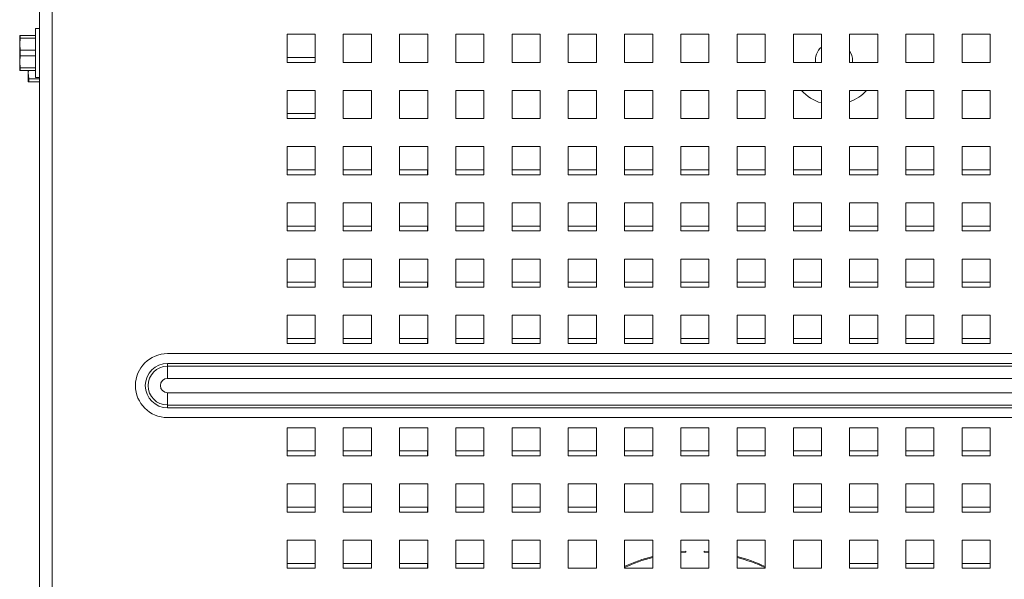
# Model space of a CAD drawing. Header units: inches. Extents: x 1 to 109, y 1 to 85.
# Tile 56 of 68: x 44.52 to 50.36, y 70.64 to 73.95. Entities that reach past the tile are written whole.
import ezdxf

# ---------------------------------------------------------------- set-up
doc = ezdxf.new("R2010")
doc.units = ezdxf.units.IN
doc.header["$MEASUREMENT"] = 0

msp = doc.modelspace()

# ---------------------------------------------------------------- linework, layer by layer
at = {"color": 7, "linetype": 'Continuous', "lineweight": 15, "ltscale": 5}
for p, q in [((44.6389, 67.4921), (44.6389, 80.6973)), ((44.7129, 80.6973), (44.7129, 67.4921)), ((44.5218, 73.8606), (44.5214, 73.8598)), ((44.525, 73.8606), (44.525, 73.8441)), ((44.525, 73.8606), (44.6154, 73.8606)), ((44.6389, 73.9014), (44.6154, 73.9014)), ((44.6154, 73.9014), (44.6154, 73.6114)), ((46.2722, 73.8681), (46.1056, 73.8681)), ((46.1056, 73.8681), (46.1056, 73.7014)), ((46.2722, 73.7014), (46.2722, 73.8681)), ((46.6056, 73.8681), (46.4389, 73.8681)), ((46.4389, 73.8681), (46.4389, 73.7014)), ((46.6056, 73.7014), (46.6056, 73.8681)), ((46.9389, 73.8681), (46.7722, 73.8681)), ((46.7722, 73.8681), (46.7722, 73.7014)), ((46.9389, 73.7014), (46.9389, 73.8681)), ((47.2722, 73.8681), (47.1056, 73.8681)), ((47.1056, 73.8681), (47.1056, 73.7014)), ((47.2722, 73.7014), (47.2722, 73.8681)), ((47.6056, 73.8681), (47.4389, 73.8681)), ((47.4389, 73.8681), (47.4389, 73.7014)), ((47.6056, 73.7014), (47.6056, 73.8681)), ((47.9389, 73.8681), (47.7722, 73.8681)), ((47.7722, 73.8681), (47.7722, 73.7014)), ((47.9389, 73.7014), (47.9389, 73.8681)), ((48.2722, 73.8681), (48.1056, 73.8681)), ((48.1056, 73.8681), (48.1056, 73.7014)), ((48.2722, 73.7014), (48.2722, 73.8681)), ((48.6056, 73.8681), (48.4389, 73.8681)), ((48.4389, 73.8681), (48.4389, 73.7014)), ((48.6056, 73.7014), (48.6056, 73.8681)), ((48.9389, 73.8681), (48.7722, 73.8681)), ((48.7722, 73.8681), (48.7722, 73.7014)), ((48.9389, 73.7014), (48.9389, 73.8681)), ((49.2722, 73.8681), (49.1056, 73.8681)), ((49.1056, 73.8681), (49.1056, 73.7014)), ((49.2722, 73.7014), (49.2722, 73.8681)), ((49.6056, 73.8681), (49.4389, 73.8681)), ((49.4389, 73.8681), (49.4389, 73.7014)), ((49.6056, 73.7014), (49.6056, 73.8681)), ((49.9389, 73.8681), (49.7722, 73.8681)), ((49.7722, 73.8681), (49.7722, 73.7014)), ((49.9389, 73.7014), (49.9389, 73.8681)), ((50.2722, 73.8681), (50.1056, 73.8681)), ((50.1056, 73.8681), (50.1056, 73.7014)), ((50.2722, 73.7014), (50.2722, 73.8681)), ((44.5214, 73.8598), (44.5214, 73.8085)), ((44.525, 73.8441), (44.5214, 73.8085)), ((44.5214, 73.7043), (44.5214, 73.8085)), ((44.5214, 73.8085), (44.525, 73.7729)), ((44.6154, 73.8441), (44.525, 73.8441)), ((44.525, 73.7729), (44.525, 73.74)), ((44.525, 73.7729), (44.6154, 73.7729)), ((44.525, 73.74), (44.5214, 73.7043)), ((44.5214, 73.7043), (44.525, 73.6687)), ((44.5214, 73.6531), (44.5214, 73.7043)), ((44.6154, 73.74), (44.525, 73.74)), ((46.1056, 73.7306), (46.2721, 73.7306)), ((46.1056, 73.7014), (46.2722, 73.7014)), ((46.2721, 73.7306), (46.2721, 73.7014)), ((46.4389, 73.7014), (46.6056, 73.7014)), ((46.7722, 73.7014), (46.9389, 73.7014)), ((47.1056, 73.7014), (47.2722, 73.7014)), ((47.4389, 73.7014), (47.6056, 73.7014)), ((47.7722, 73.7014), (47.9389, 73.7014)), ((48.1056, 73.7014), (48.2722, 73.7014)), ((48.4389, 73.7014), (48.6056, 73.7014)), ((48.7722, 73.7014), (48.9389, 73.7014)), ((49.1056, 73.7014), (49.2722, 73.7014)), ((49.4389, 73.7014), (49.6056, 73.7014)), ((49.4566, 73.7098), (49.4563, 73.7014)), ((49.7722, 73.7014), (49.9389, 73.7014)), ((50.1056, 73.7014), (50.2722, 73.7014)), ((44.5214, 73.6531), (44.5218, 73.6523)), ((44.525, 73.6687), (44.6154, 73.6687)), ((44.525, 73.6687), (44.525, 73.6523)), ((44.6154, 73.6523), (44.525, 73.6523)), ((44.5726, 73.6523), (44.5712, 73.6387)), ((44.5712, 73.6387), (44.5712, 73.6523)), ((44.5712, 73.6387), (44.5749, 73.603)), ((44.5712, 73.5874), (44.5712, 73.6387)), ((44.5712, 73.5874), (44.5716, 73.5866)), ((44.5749, 73.603), (44.6389, 73.603)), ((44.5749, 73.603), (44.5749, 73.5866)), ((44.6389, 73.5866), (44.5749, 73.5866)), ((44.6154, 73.6114), (44.6389, 73.6114)), ((46.2722, 73.5348), (46.1056, 73.5348)), ((46.1056, 73.5348), (46.1056, 73.3681)), ((46.2722, 73.3681), (46.2722, 73.5348)), ((46.6056, 73.5348), (46.4389, 73.5348)), ((46.4389, 73.5348), (46.4389, 73.3681)), ((46.6056, 73.3681), (46.6056, 73.5348)), ((46.9389, 73.5348), (46.7722, 73.5348)), ((46.7722, 73.5348), (46.7722, 73.3681)), ((46.9389, 73.3681), (46.9389, 73.5348)), ((47.2722, 73.5348), (47.1056, 73.5348)), ((47.1056, 73.5348), (47.1056, 73.3681)), ((47.2722, 73.3681), (47.2722, 73.5348)), ((47.6056, 73.5348), (47.4389, 73.5348)), ((47.4389, 73.5348), (47.4389, 73.3681)), ((47.6056, 73.3681), (47.6056, 73.5348)), ((47.9389, 73.5348), (47.7722, 73.5348)), ((47.7722, 73.5348), (47.7722, 73.3681)), ((47.9389, 73.3681), (47.9389, 73.5348)), ((48.2722, 73.5348), (48.1056, 73.5348)), ((48.1056, 73.5348), (48.1056, 73.3681)), ((48.2722, 73.3681), (48.2722, 73.5348)), ((48.6056, 73.5348), (48.4389, 73.5348)), ((48.4389, 73.5348), (48.4389, 73.3681)), ((48.6056, 73.3681), (48.6056, 73.5348)), ((48.9389, 73.5348), (48.7722, 73.5348)), ((48.7722, 73.5348), (48.7722, 73.3681)), ((48.9389, 73.3681), (48.9389, 73.5348)), ((49.2722, 73.5348), (49.1056, 73.5348)), ((49.1056, 73.5348), (49.1056, 73.3681)), ((49.2722, 73.3681), (49.2722, 73.5348)), ((49.6056, 73.5348), (49.4389, 73.5348)), ((49.4389, 73.5348), (49.4389, 73.3681)), ((49.6056, 73.3681), (49.6056, 73.5348)), ((49.9389, 73.5348), (49.7722, 73.5348)), ((49.7722, 73.5348), (49.7722, 73.3681)), ((49.9389, 73.3681), (49.9389, 73.5348)), ((50.2722, 73.5348), (50.1056, 73.5348)), ((50.1056, 73.5348), (50.1056, 73.3681)), ((50.2722, 73.3681), (50.2722, 73.5348)), ((46.1056, 73.3973), (46.2721, 73.3973)), ((46.2721, 73.3973), (46.2721, 73.3681)), ((46.1056, 73.3681), (46.2722, 73.3681)), ((46.4389, 73.3681), (46.6056, 73.3681)), ((46.7722, 73.3681), (46.9389, 73.3681)), ((47.1056, 73.3681), (47.2722, 73.3681)), ((47.4389, 73.3681), (47.6056, 73.3681)), ((47.7722, 73.3681), (47.9389, 73.3681)), ((48.1056, 73.3681), (48.2722, 73.3681)), ((48.4389, 73.3681), (48.6056, 73.3681)), ((48.7722, 73.3681), (48.9389, 73.3681)), ((49.1056, 73.3681), (49.2722, 73.3681)), ((49.4389, 73.3681), (49.6056, 73.3681)), ((49.7722, 73.3681), (49.9389, 73.3681)), ((50.1056, 73.3681), (50.2722, 73.3681)), ((46.2722, 73.2014), (46.1056, 73.2014)), ((46.1056, 73.2014), (46.1056, 73.0348)), ((46.2722, 73.0348), (46.2722, 73.2014)), ((46.6056, 73.2014), (46.4389, 73.2014)), ((46.4389, 73.2014), (46.4389, 73.0348)), ((46.6056, 73.0348), (46.6056, 73.2014)), ((46.9389, 73.2014), (46.7722, 73.2014)), ((46.7722, 73.2014), (46.7722, 73.0348)), ((46.9389, 73.0348), (46.9389, 73.2014)), ((47.2722, 73.2014), (47.1056, 73.2014)), ((47.1056, 73.2014), (47.1056, 73.0348)), ((47.2722, 73.0348), (47.2722, 73.2014)), ((47.6056, 73.2014), (47.4389, 73.2014)), ((47.4389, 73.2014), (47.4389, 73.0348)), ((47.6056, 73.0348), (47.6056, 73.2014)), ((47.9389, 73.2014), (47.7722, 73.2014)), ((47.7722, 73.2014), (47.7722, 73.0348)), ((47.9389, 73.0348), (47.9389, 73.2014)), ((48.2722, 73.2014), (48.1056, 73.2014)), ((48.1056, 73.2014), (48.1056, 73.0348)), ((48.2722, 73.0348), (48.2722, 73.2014)), ((48.6056, 73.2014), (48.4389, 73.2014)), ((48.4389, 73.2014), (48.4389, 73.0348)), ((48.6056, 73.0348), (48.6056, 73.2014)), ((48.9389, 73.2014), (48.7722, 73.2014)), ((48.7722, 73.2014), (48.7722, 73.0348)), ((48.9389, 73.0348), (48.9389, 73.2014)), ((49.2722, 73.2014), (49.1056, 73.2014)), ((49.1056, 73.2014), (49.1056, 73.0348)), ((49.2722, 73.0348), (49.2722, 73.2014)), ((49.6056, 73.2014), (49.4389, 73.2014)), ((49.4389, 73.2014), (49.4389, 73.0348)), ((49.6056, 73.0348), (49.6056, 73.2014)), ((49.9389, 73.2014), (49.7722, 73.2014)), ((49.7722, 73.2014), (49.7722, 73.0348)), ((49.9389, 73.0348), (49.9389, 73.2014)), ((50.2722, 73.2014), (50.1056, 73.2014)), ((50.1056, 73.2014), (50.1056, 73.0348)), ((50.2722, 73.0348), (50.2722, 73.2014)), ((46.1056, 73.0639), (46.2721, 73.0639)), ((46.2721, 73.0639), (46.2721, 73.0348)), ((46.4389, 73.0639), (46.6054, 73.0639)), ((46.6054, 73.0639), (46.6054, 73.0348)), ((46.7722, 73.0639), (46.9387, 73.0639)), ((46.9387, 73.0639), (46.9387, 73.0348)), ((47.1056, 73.0639), (47.2721, 73.0639)), ((47.2721, 73.0639), (47.2721, 73.0348)), ((47.4389, 73.0639), (47.6054, 73.0639)), ((47.6054, 73.0639), (47.6054, 73.0348)), ((47.7722, 73.0639), (47.9387, 73.0639)), ((47.9387, 73.0639), (47.9387, 73.0348)), ((48.1056, 73.0639), (48.2721, 73.0639)), ((48.2721, 73.0639), (48.2721, 73.0348)), ((48.4389, 73.0639), (48.6054, 73.0639)), ((48.6054, 73.0639), (48.6054, 73.0348)), ((48.7722, 73.0639), (48.9387, 73.0639)), ((48.9387, 73.0639), (48.9387, 73.0348)), ((49.1056, 73.0639), (49.2721, 73.0639)), ((49.2721, 73.0639), (49.2721, 73.0348)), ((49.4389, 73.0639), (49.6054, 73.0639)), ((49.6054, 73.0639), (49.6054, 73.0348)), ((49.7722, 73.0639), (49.9387, 73.0639)), ((49.9387, 73.0639), (49.9387, 73.0348)), ((50.1056, 73.0639), (50.2721, 73.0639)), ((50.2721, 73.0639), (50.2721, 73.0348)), ((46.1056, 73.0348), (46.2722, 73.0348)), ((46.4389, 73.0348), (46.6056, 73.0348)), ((46.7722, 73.0348), (46.9389, 73.0348)), ((47.1056, 73.0348), (47.2722, 73.0348)), ((47.4389, 73.0348), (47.6056, 73.0348)), ((47.7722, 73.0348), (47.9389, 73.0348)), ((48.1056, 73.0348), (48.2722, 73.0348)), ((48.4389, 73.0348), (48.6056, 73.0348)), ((48.7722, 73.0348), (48.9389, 73.0348)), ((49.1056, 73.0348), (49.2722, 73.0348)), ((49.4389, 73.0348), (49.6056, 73.0348)), ((49.7722, 73.0348), (49.9389, 73.0348)), ((50.1056, 73.0348), (50.2722, 73.0348)), ((46.2722, 72.8681), (46.1056, 72.8681)), ((46.1056, 72.8681), (46.1056, 72.7014)), ((46.2722, 72.7014), (46.2722, 72.8681)), ((46.6056, 72.8681), (46.4389, 72.8681)), ((46.4389, 72.8681), (46.4389, 72.7014)), ((46.6056, 72.7014), (46.6056, 72.8681)), ((46.9389, 72.8681), (46.7722, 72.8681)), ((46.7722, 72.8681), (46.7722, 72.7014)), ((46.9389, 72.7014), (46.9389, 72.8681)), ((47.2722, 72.8681), (47.1056, 72.8681)), ((47.1056, 72.8681), (47.1056, 72.7014)), ((47.2722, 72.7014), (47.2722, 72.8681)), ((47.6056, 72.8681), (47.4389, 72.8681)), ((47.4389, 72.8681), (47.4389, 72.7014)), ((47.6056, 72.7014), (47.6056, 72.8681)), ((47.9389, 72.8681), (47.7722, 72.8681)), ((47.7722, 72.8681), (47.7722, 72.7014)), ((47.9389, 72.7014), (47.9389, 72.8681)), ((48.2722, 72.8681), (48.1056, 72.8681)), ((48.1056, 72.8681), (48.1056, 72.7014)), ((48.2722, 72.7014), (48.2722, 72.8681)), ((48.6056, 72.8681), (48.4389, 72.8681)), ((48.4389, 72.8681), (48.4389, 72.7014)), ((48.6056, 72.7014), (48.6056, 72.8681)), ((48.9389, 72.8681), (48.7722, 72.8681)), ((48.7722, 72.8681), (48.7722, 72.7014)), ((48.9389, 72.7014), (48.9389, 72.8681)), ((49.2722, 72.8681), (49.1056, 72.8681)), ((49.1056, 72.8681), (49.1056, 72.7014)), ((49.2722, 72.7014), (49.2722, 72.8681)), ((49.6056, 72.8681), (49.4389, 72.8681)), ((49.4389, 72.8681), (49.4389, 72.7014)), ((49.6056, 72.7014), (49.6056, 72.8681)), ((49.9389, 72.8681), (49.7722, 72.8681)), ((49.7722, 72.8681), (49.7722, 72.7014)), ((49.9389, 72.7014), (49.9389, 72.8681)), ((50.2722, 72.8681), (50.1056, 72.8681)), ((50.1056, 72.8681), (50.1056, 72.7014)), ((50.2722, 72.7014), (50.2722, 72.8681)), ((46.1056, 72.7306), (46.2721, 72.7306)), ((46.1056, 72.7014), (46.2722, 72.7014)), ((46.2721, 72.7306), (46.2721, 72.7014)), ((46.4389, 72.7306), (46.6054, 72.7306)), ((46.4389, 72.7014), (46.6056, 72.7014)), ((46.6054, 72.7306), (46.6054, 72.7014)), ((46.7722, 72.7306), (46.9387, 72.7306)), ((46.7722, 72.7014), (46.9389, 72.7014)), ((46.9387, 72.7306), (46.9387, 72.7014)), ((47.1056, 72.7306), (47.2721, 72.7306)), ((47.1056, 72.7014), (47.2722, 72.7014)), ((47.2721, 72.7306), (47.2721, 72.7014)), ((47.4389, 72.7306), (47.6054, 72.7306)), ((47.4389, 72.7014), (47.6056, 72.7014)), ((47.6054, 72.7306), (47.6054, 72.7014)), ((47.7722, 72.7306), (47.9387, 72.7306)), ((47.7722, 72.7014), (47.9389, 72.7014)), ((47.9387, 72.7306), (47.9387, 72.7014)), ((48.1056, 72.7306), (48.2721, 72.7306)), ((48.1056, 72.7014), (48.2722, 72.7014)), ((48.2721, 72.7306), (48.2721, 72.7014)), ((48.4389, 72.7306), (48.6054, 72.7306)), ((48.4389, 72.7014), (48.6056, 72.7014)), ((48.6054, 72.7306), (48.6054, 72.7014)), ((48.7722, 72.7306), (48.9387, 72.7306)), ((48.7722, 72.7014), (48.9389, 72.7014)), ((48.9387, 72.7306), (48.9387, 72.7014)), ((49.1056, 72.7306), (49.2721, 72.7306)), ((49.1056, 72.7014), (49.2722, 72.7014)), ((49.2721, 72.7306), (49.2721, 72.7014)), ((49.4389, 72.7306), (49.6054, 72.7306)), ((49.4389, 72.7014), (49.6056, 72.7014)), ((49.6054, 72.7306), (49.6054, 72.7014)), ((49.7722, 72.7306), (49.9387, 72.7306)), ((49.7722, 72.7014), (49.9389, 72.7014)), ((49.9387, 72.7306), (49.9387, 72.7014)), ((50.1056, 72.7306), (50.2721, 72.7306)), ((50.1056, 72.7014), (50.2722, 72.7014)), ((50.2721, 72.7306), (50.2721, 72.7014)), ((46.2722, 72.5348), (46.1056, 72.5348)), ((46.1056, 72.5348), (46.1056, 72.3681)), ((46.2722, 72.3681), (46.2722, 72.5348)), ((46.6056, 72.5348), (46.4389, 72.5348)), ((46.4389, 72.5348), (46.4389, 72.3681)), ((46.6056, 72.3681), (46.6056, 72.5348)), ((46.9389, 72.5348), (46.7722, 72.5348)), ((46.7722, 72.5348), (46.7722, 72.3681)), ((46.9389, 72.3681), (46.9389, 72.5348)), ((47.2722, 72.5348), (47.1056, 72.5348)), ((47.1056, 72.5348), (47.1056, 72.3681)), ((47.2722, 72.3681), (47.2722, 72.5348)), ((47.6056, 72.5348), (47.4389, 72.5348)), ((47.4389, 72.5348), (47.4389, 72.3681)), ((47.6056, 72.3681), (47.6056, 72.5348)), ((47.9389, 72.5348), (47.7722, 72.5348)), ((47.7722, 72.5348), (47.7722, 72.3681)), ((47.9389, 72.3681), (47.9389, 72.5348)), ((48.2722, 72.5348), (48.1056, 72.5348)), ((48.1056, 72.5348), (48.1056, 72.3681)), ((48.2722, 72.3681), (48.2722, 72.5348)), ((48.6056, 72.5348), (48.4389, 72.5348)), ((48.4389, 72.5348), (48.4389, 72.3681)), ((48.6056, 72.3681), (48.6056, 72.5348)), ((48.9389, 72.5348), (48.7722, 72.5348)), ((48.7722, 72.5348), (48.7722, 72.3681)), ((48.9389, 72.3681), (48.9389, 72.5348)), ((49.2722, 72.5348), (49.1056, 72.5348)), ((49.1056, 72.5348), (49.1056, 72.3681)), ((49.2722, 72.3681), (49.2722, 72.5348)), ((49.6056, 72.5348), (49.4389, 72.5348)), ((49.4389, 72.5348), (49.4389, 72.3681)), ((49.6056, 72.3681), (49.6056, 72.5348)), ((49.9389, 72.5348), (49.7722, 72.5348)), ((49.7722, 72.5348), (49.7722, 72.3681)), ((49.9389, 72.3681), (49.9389, 72.5348)), ((50.2722, 72.5348), (50.1056, 72.5348)), ((50.1056, 72.5348), (50.1056, 72.3681)), ((50.2722, 72.3681), (50.2722, 72.5348)), ((46.1056, 72.3973), (46.2721, 72.3973)), ((46.1056, 72.3681), (46.2722, 72.3681)), ((46.2721, 72.3973), (46.2721, 72.3681)), ((46.4389, 72.3973), (46.6054, 72.3973)), ((46.4389, 72.3681), (46.6056, 72.3681)), ((46.6054, 72.3973), (46.6054, 72.3681)), ((46.7722, 72.3973), (46.9387, 72.3973)), ((46.7722, 72.3681), (46.9389, 72.3681)), ((46.9387, 72.3973), (46.9387, 72.3681)), ((47.1056, 72.3973), (47.2721, 72.3973)), ((47.1056, 72.3681), (47.2722, 72.3681)), ((47.2721, 72.3973), (47.2721, 72.3681)), ((47.4389, 72.3973), (47.6054, 72.3973)), ((47.4389, 72.3681), (47.6056, 72.3681)), ((47.6054, 72.3973), (47.6054, 72.3681)), ((47.7722, 72.3973), (47.9387, 72.3973)), ((47.7722, 72.3681), (47.9389, 72.3681)), ((47.9387, 72.3973), (47.9387, 72.3681)), ((48.1056, 72.3973), (48.2721, 72.3973)), ((48.1056, 72.3681), (48.2722, 72.3681)), ((48.2721, 72.3973), (48.2721, 72.3681)), ((48.4389, 72.3973), (48.6054, 72.3973)), ((48.4389, 72.3681), (48.6056, 72.3681)), ((48.6054, 72.3973), (48.6054, 72.3681)), ((48.7722, 72.3973), (48.9387, 72.3973)), ((48.7722, 72.3681), (48.9389, 72.3681)), ((48.9387, 72.3973), (48.9387, 72.3681)), ((49.1056, 72.3973), (49.2721, 72.3973)), ((49.1056, 72.3681), (49.2722, 72.3681)), ((49.2721, 72.3973), (49.2721, 72.3681)), ((49.4389, 72.3973), (49.6054, 72.3973)), ((49.4389, 72.3681), (49.6056, 72.3681)), ((49.6054, 72.3973), (49.6054, 72.3681)), ((49.7722, 72.3973), (49.9387, 72.3973)), ((49.7722, 72.3681), (49.9389, 72.3681)), ((49.9387, 72.3973), (49.9387, 72.3681)), ((50.1056, 72.3973), (50.2721, 72.3973)), ((50.1056, 72.3681), (50.2722, 72.3681)), ((50.2721, 72.3973), (50.2721, 72.3681)), ((46.2722, 72.2014), (46.1056, 72.2014)), ((46.1056, 72.2014), (46.1056, 72.0348)), ((46.2722, 72.0348), (46.2722, 72.2014)), ((46.6056, 72.2014), (46.4389, 72.2014)), ((46.4389, 72.2014), (46.4389, 72.0348)), ((46.6056, 72.0348), (46.6056, 72.2014)), ((46.9389, 72.2014), (46.7722, 72.2014)), ((46.7722, 72.2014), (46.7722, 72.0348)), ((46.9389, 72.0348), (46.9389, 72.2014)), ((47.2722, 72.2014), (47.1056, 72.2014)), ((47.1056, 72.2014), (47.1056, 72.0348)), ((47.2722, 72.0348), (47.2722, 72.2014)), ((47.6056, 72.2014), (47.4389, 72.2014)), ((47.4389, 72.2014), (47.4389, 72.0348)), ((47.6056, 72.0348), (47.6056, 72.2014)), ((47.9389, 72.2014), (47.7722, 72.2014)), ((47.7722, 72.2014), (47.7722, 72.0348)), ((47.9389, 72.0348), (47.9389, 72.2014)), ((48.2722, 72.2014), (48.1056, 72.2014)), ((48.1056, 72.2014), (48.1056, 72.0348)), ((48.2722, 72.0348), (48.2722, 72.2014)), ((48.6056, 72.2014), (48.4389, 72.2014)), ((48.4389, 72.2014), (48.4389, 72.0348)), ((48.6056, 72.0348), (48.6056, 72.2014)), ((48.9389, 72.2014), (48.7722, 72.2014)), ((48.7722, 72.2014), (48.7722, 72.0348)), ((48.9389, 72.0348), (48.9389, 72.2014)), ((49.2722, 72.2014), (49.1056, 72.2014)), ((49.1056, 72.2014), (49.1056, 72.0348)), ((49.2722, 72.0348), (49.2722, 72.2014)), ((49.6056, 72.2014), (49.4389, 72.2014)), ((49.4389, 72.2014), (49.4389, 72.0348)), ((49.6056, 72.0348), (49.6056, 72.2014)), ((49.9389, 72.2014), (49.7722, 72.2014)), ((49.7722, 72.2014), (49.7722, 72.0348)), ((49.9389, 72.0348), (49.9389, 72.2014)), ((50.2722, 72.2014), (50.1056, 72.2014)), ((50.1056, 72.2014), (50.1056, 72.0348)), ((50.2722, 72.0348), (50.2722, 72.2014)), ((46.1056, 72.0639), (46.2721, 72.0639)), ((46.2721, 72.0639), (46.2721, 72.0348)), ((46.4389, 72.0639), (46.6054, 72.0639)), ((46.6054, 72.0639), (46.6054, 72.0348)), ((46.7722, 72.0639), (46.9387, 72.0639)), ((46.9387, 72.0639), (46.9387, 72.0348)), ((47.1056, 72.0639), (47.2721, 72.0639)), ((47.2721, 72.0639), (47.2721, 72.0348)), ((47.4389, 72.0639), (47.6054, 72.0639)), ((47.6054, 72.0639), (47.6054, 72.0348)), ((47.7722, 72.0639), (47.9387, 72.0639)), ((47.9387, 72.0639), (47.9387, 72.0348)), ((48.1056, 72.0639), (48.2721, 72.0639)), ((48.2721, 72.0639), (48.2721, 72.0348)), ((48.4389, 72.0639), (48.6054, 72.0639)), ((48.6054, 72.0639), (48.6054, 72.0348)), ((48.7722, 72.0639), (48.9387, 72.0639)), ((48.9387, 72.0639), (48.9387, 72.0348)), ((49.1056, 72.0639), (49.2721, 72.0639)), ((49.2721, 72.0639), (49.2721, 72.0348)), ((49.4389, 72.0639), (49.6054, 72.0639)), ((49.6054, 72.0639), (49.6054, 72.0348)), ((49.7722, 72.0639), (49.9387, 72.0639)), ((49.9387, 72.0639), (49.9387, 72.0348)), ((50.1056, 72.0639), (50.2721, 72.0639)), ((50.2721, 72.0639), (50.2721, 72.0348)), ((46.1056, 72.0348), (46.2722, 72.0348)), ((46.4389, 72.0348), (46.6056, 72.0348)), ((46.7722, 72.0348), (46.9389, 72.0348)), ((47.1056, 72.0348), (47.2722, 72.0348)), ((47.4389, 72.0348), (47.6056, 72.0348)), ((47.7722, 72.0348), (47.9389, 72.0348)), ((48.1056, 72.0348), (48.2722, 72.0348)), ((48.4389, 72.0348), (48.6056, 72.0348)), ((48.7722, 72.0348), (48.9389, 72.0348)), ((49.1056, 72.0348), (49.2722, 72.0348)), ((49.4389, 72.0348), (49.6056, 72.0348)), ((49.7722, 72.0348), (49.9389, 72.0348)), ((50.1056, 72.0348), (50.2722, 72.0348)), ((45.3972, 71.9746), (61.6472, 71.9746)), ((45.3972, 71.8999), (45.3972, 71.9164)), ((45.3972, 71.9164), (61.6472, 71.9164)), ((45.3972, 71.8271), (45.3972, 71.8999)), ((45.3972, 71.8999), (61.6472, 71.8999)), ((61.6472, 71.8271), (45.3972, 71.8271)), ((45.3972, 71.7424), (61.6472, 71.7424)), ((45.3972, 71.7424), (45.3972, 71.6696)), ((61.6472, 71.6696), (45.3972, 71.6696)), ((45.3972, 71.6531), (45.3972, 71.6696)), ((61.6472, 71.6531), (45.3972, 71.6531)), ((61.6472, 71.5949), (45.3972, 71.5949)), ((46.2722, 71.5348), (46.1056, 71.5348)), ((46.1056, 71.5348), (46.1056, 71.3681)), ((46.2722, 71.3681), (46.2722, 71.5348)), ((46.6056, 71.5348), (46.4389, 71.5348)), ((46.4389, 71.5348), (46.4389, 71.3681)), ((46.6056, 71.3681), (46.6056, 71.5348)), ((46.9389, 71.5348), (46.7722, 71.5348)), ((46.7722, 71.5348), (46.7722, 71.3681)), ((46.9389, 71.3681), (46.9389, 71.5348)), ((47.2722, 71.5348), (47.1056, 71.5348)), ((47.1056, 71.5348), (47.1056, 71.3681)), ((47.2722, 71.3681), (47.2722, 71.5348)), ((47.6056, 71.5348), (47.4389, 71.5348)), ((47.4389, 71.5348), (47.4389, 71.3681)), ((47.6056, 71.3681), (47.6056, 71.5348)), ((47.9389, 71.5348), (47.7722, 71.5348)), ((47.7722, 71.5348), (47.7722, 71.3681)), ((47.9389, 71.3681), (47.9389, 71.5348)), ((48.2722, 71.5348), (48.1056, 71.5348)), ((48.1056, 71.5348), (48.1056, 71.3681)), ((48.2722, 71.3681), (48.2722, 71.5348)), ((48.6056, 71.5348), (48.4389, 71.5348)), ((48.4389, 71.5348), (48.4389, 71.3681)), ((48.6056, 71.3681), (48.6056, 71.5348)), ((48.9389, 71.5348), (48.7722, 71.5348)), ((48.7722, 71.5348), (48.7722, 71.3681)), ((48.9389, 71.3681), (48.9389, 71.5348)), ((49.2722, 71.5348), (49.1056, 71.5348)), ((49.1056, 71.5348), (49.1056, 71.3681)), ((49.2722, 71.3681), (49.2722, 71.5348)), ((49.6056, 71.5348), (49.4389, 71.5348)), ((49.4389, 71.5348), (49.4389, 71.3681)), ((49.6056, 71.3681), (49.6056, 71.5348)), ((49.9389, 71.5348), (49.7722, 71.5348)), ((49.7722, 71.5348), (49.7722, 71.3681)), ((49.9389, 71.3681), (49.9389, 71.5348)), ((50.2722, 71.5348), (50.1056, 71.5348)), ((50.1056, 71.5348), (50.1056, 71.3681)), ((50.2722, 71.3681), (50.2722, 71.5348)), ((46.1056, 71.3973), (46.2721, 71.3973)), ((46.1056, 71.3681), (46.2722, 71.3681)), ((46.2721, 71.3973), (46.2721, 71.3681)), ((46.4389, 71.3973), (46.6054, 71.3973)), ((46.4389, 71.3681), (46.6056, 71.3681)), ((46.6054, 71.3973), (46.6054, 71.3681)), ((46.7722, 71.3973), (46.9387, 71.3973)), ((46.7722, 71.3681), (46.9389, 71.3681)), ((46.9387, 71.3973), (46.9387, 71.3681)), ((47.1056, 71.3973), (47.2721, 71.3973)), ((47.1056, 71.3681), (47.2722, 71.3681)), ((47.2721, 71.3973), (47.2721, 71.3681)), ((47.4389, 71.3973), (47.6054, 71.3973)), ((47.4389, 71.3681), (47.6056, 71.3681)), ((47.6054, 71.3973), (47.6054, 71.3681)), ((47.7722, 71.3973), (47.9387, 71.3973)), ((47.7722, 71.3681), (47.9389, 71.3681)), ((47.9387, 71.3973), (47.9387, 71.3681)), ((48.1056, 71.3973), (48.2721, 71.3973)), ((48.1056, 71.3681), (48.2722, 71.3681)), ((48.2721, 71.3973), (48.2721, 71.3681)), ((48.4389, 71.3973), (48.6054, 71.3973)), ((48.4389, 71.3681), (48.6056, 71.3681)), ((48.6054, 71.3973), (48.6054, 71.3681)), ((48.7722, 71.3973), (48.9387, 71.3973)), ((48.7722, 71.3681), (48.9389, 71.3681)), ((48.9387, 71.3973), (48.9387, 71.3681)), ((49.1056, 71.3973), (49.2721, 71.3973)), ((49.1056, 71.3681), (49.2722, 71.3681)), ((49.2721, 71.3973), (49.2721, 71.3681)), ((49.4389, 71.3973), (49.6054, 71.3973)), ((49.4389, 71.3681), (49.6056, 71.3681)), ((49.6054, 71.3973), (49.6054, 71.3681)), ((49.7722, 71.3973), (49.9387, 71.3973)), ((49.7722, 71.3681), (49.9389, 71.3681)), ((49.9387, 71.3973), (49.9387, 71.3681)), ((50.1056, 71.3973), (50.2721, 71.3973)), ((50.1056, 71.3681), (50.2722, 71.3681)), ((50.2721, 71.3973), (50.2721, 71.3681)), ((46.2722, 71.2014), (46.1056, 71.2014)), ((46.1056, 71.2014), (46.1056, 71.0348)), ((46.2722, 71.0348), (46.2722, 71.2014)), ((46.6056, 71.2014), (46.4389, 71.2014)), ((46.4389, 71.2014), (46.4389, 71.0348)), ((46.6056, 71.0348), (46.6056, 71.2014)), ((46.9389, 71.2014), (46.7722, 71.2014)), ((46.7722, 71.2014), (46.7722, 71.0348)), ((46.9389, 71.0348), (46.9389, 71.2014)), ((47.2722, 71.2014), (47.1056, 71.2014)), ((47.1056, 71.2014), (47.1056, 71.0348)), ((47.2722, 71.0348), (47.2722, 71.2014)), ((47.6056, 71.2014), (47.4389, 71.2014)), ((47.4389, 71.2014), (47.4389, 71.0348)), ((47.6056, 71.0348), (47.6056, 71.2014)), ((47.9389, 71.2014), (47.7722, 71.2014)), ((47.7722, 71.2014), (47.7722, 71.0348)), ((47.9389, 71.0348), (47.9389, 71.2014)), ((48.2722, 71.2014), (48.1056, 71.2014)), ((48.1056, 71.2014), (48.1056, 71.0348)), ((48.2722, 71.0348), (48.2722, 71.2014)), ((48.6056, 71.2014), (48.4389, 71.2014)), ((48.4389, 71.2014), (48.4389, 71.0348)), ((48.6056, 71.0348), (48.6056, 71.2014)), ((48.9389, 71.2014), (48.7722, 71.2014)), ((48.7722, 71.2014), (48.7722, 71.0348)), ((48.9389, 71.0348), (48.9389, 71.2014)), ((49.2722, 71.2014), (49.1056, 71.2014)), ((49.1056, 71.2014), (49.1056, 71.0348)), ((49.2722, 71.0348), (49.2722, 71.2014)), ((49.6056, 71.2014), (49.4389, 71.2014)), ((49.4389, 71.2014), (49.4389, 71.0348)), ((49.6056, 71.0348), (49.6056, 71.2014)), ((49.9389, 71.2014), (49.7722, 71.2014)), ((49.7722, 71.2014), (49.7722, 71.0348)), ((49.9389, 71.0348), (49.9389, 71.2014)), ((50.2722, 71.2014), (50.1056, 71.2014)), ((50.1056, 71.2014), (50.1056, 71.0348)), ((50.2722, 71.0348), (50.2722, 71.2014)), ((46.1056, 71.0639), (46.2721, 71.0639)), ((46.2721, 71.0639), (46.2721, 71.0348)), ((46.4389, 71.0639), (46.6054, 71.0639)), ((46.6054, 71.0639), (46.6054, 71.0348)), ((46.7722, 71.0639), (46.9387, 71.0639)), ((46.9387, 71.0639), (46.9387, 71.0348)), ((47.1056, 71.0639), (47.2721, 71.0639)), ((47.2721, 71.0639), (47.2721, 71.0348)), ((47.4389, 71.0639), (47.6054, 71.0639)), ((47.6054, 71.0639), (47.6054, 71.0348)), ((47.7722, 71.0639), (47.9387, 71.0639)), ((47.9387, 71.0639), (47.9387, 71.0348)), ((49.1056, 71.0639), (49.2721, 71.0639)), ((49.2721, 71.0639), (49.2721, 71.0348)), ((49.4389, 71.0639), (49.6054, 71.0639)), ((49.6054, 71.0639), (49.6054, 71.0348)), ((49.7722, 71.0639), (49.9387, 71.0639)), ((49.9387, 71.0639), (49.9387, 71.0348)), ((50.1056, 71.0639), (50.2721, 71.0639)), ((50.2721, 71.0639), (50.2721, 71.0348)), ((46.1056, 71.0348), (46.2722, 71.0348)), ((46.4389, 71.0348), (46.6056, 71.0348)), ((46.7722, 71.0348), (46.9389, 71.0348)), ((47.1056, 71.0348), (47.2722, 71.0348)), ((47.4389, 71.0348), (47.6056, 71.0348)), ((47.7722, 71.0348), (47.9389, 71.0348)), ((48.1056, 71.0348), (48.2722, 71.0348)), ((48.4389, 71.0348), (48.6056, 71.0348)), ((48.7722, 71.0348), (48.9389, 71.0348)), ((49.1056, 71.0348), (49.2722, 71.0348)), ((49.4389, 71.0348), (49.6056, 71.0348)), ((49.7722, 71.0348), (49.9389, 71.0348)), ((50.1056, 71.0348), (50.2722, 71.0348)), ((46.2722, 70.8681), (46.1056, 70.8681)), ((46.1056, 70.8681), (46.1056, 70.7014)), ((46.2722, 70.7014), (46.2722, 70.8681)), ((46.6056, 70.8681), (46.4389, 70.8681)), ((46.4389, 70.8681), (46.4389, 70.7014)), ((46.6056, 70.7014), (46.6056, 70.8681)), ((46.9389, 70.8681), (46.7722, 70.8681)), ((46.7722, 70.8681), (46.7722, 70.7014)), ((46.9389, 70.7014), (46.9389, 70.8681)), ((47.2722, 70.8681), (47.1056, 70.8681)), ((47.1056, 70.8681), (47.1056, 70.7014)), ((47.2722, 70.7014), (47.2722, 70.8681)), ((47.6056, 70.8681), (47.4389, 70.8681)), ((47.4389, 70.8681), (47.4389, 70.7014)), ((47.6056, 70.7014), (47.6056, 70.8681)), ((47.9389, 70.8681), (47.7722, 70.8681)), ((47.7722, 70.8681), (47.7722, 70.7014)), ((47.9389, 70.7014), (47.9389, 70.8681)), ((48.2722, 70.8681), (48.1056, 70.8681)), ((48.1056, 70.8681), (48.1056, 70.7014)), ((48.2722, 70.7014), (48.2722, 70.8681)), ((48.6056, 70.8681), (48.4389, 70.8681)), ((48.4389, 70.8681), (48.4389, 70.7014)), ((48.6056, 70.7014), (48.6056, 70.8681)), ((48.9389, 70.8681), (48.7722, 70.8681)), ((48.7722, 70.8681), (48.7722, 70.7014)), ((48.9389, 70.7014), (48.9389, 70.8681)), ((49.2722, 70.8681), (49.1056, 70.8681)), ((49.1056, 70.8681), (49.1056, 70.7014)), ((49.2722, 70.7014), (49.2722, 70.8681)), ((49.6056, 70.8681), (49.4389, 70.8681)), ((49.4389, 70.8681), (49.4389, 70.7014)), ((49.6056, 70.7014), (49.6056, 70.8681)), ((49.9389, 70.8681), (49.7722, 70.8681)), ((49.7722, 70.8681), (49.7722, 70.7014)), ((49.9389, 70.7014), (49.9389, 70.8681)), ((50.2722, 70.8681), (50.1056, 70.8681)), ((50.1056, 70.8681), (50.1056, 70.7014)), ((50.2722, 70.7014), (50.2722, 70.8681)), ((48.4389, 70.8003), (48.4679, 70.8023)), ((48.4679, 70.7964), (48.4389, 70.7944)), ((48.4679, 70.8023), (48.4679, 70.7964)), ((48.5762, 70.7964), (48.5762, 70.8023)), ((48.5762, 70.8023), (48.6056, 70.8002)), ((48.6056, 70.7944), (48.5762, 70.7964)), ((46.1056, 70.7306), (46.2721, 70.7306)), ((46.2721, 70.7306), (46.2721, 70.7014)), ((46.4389, 70.7306), (46.6054, 70.7306)), ((46.6054, 70.7306), (46.6054, 70.7014)), ((46.7722, 70.7306), (46.9387, 70.7306)), ((46.9387, 70.7306), (46.9387, 70.7014)), ((47.1056, 70.7306), (47.2721, 70.7306)), ((47.2721, 70.7306), (47.2721, 70.7014)), ((47.4389, 70.7306), (47.6054, 70.7306)), ((47.6054, 70.7306), (47.6054, 70.7014)), ((49.4389, 70.7306), (49.6054, 70.7306)), ((49.6054, 70.7306), (49.6054, 70.7014)), ((49.7722, 70.7306), (49.9387, 70.7306)), ((49.9387, 70.7306), (49.9387, 70.7014)), ((50.1056, 70.7306), (50.2721, 70.7306)), ((50.2721, 70.7306), (50.2721, 70.7014)), ((46.1056, 70.7014), (46.2722, 70.7014)), ((46.4389, 70.7014), (46.6056, 70.7014)), ((46.7722, 70.7014), (46.9389, 70.7014)), ((47.1056, 70.7014), (47.2722, 70.7014)), ((47.4389, 70.7014), (47.6056, 70.7014)), ((47.7722, 70.7014), (47.9389, 70.7014)), ((48.1056, 70.7014), (48.2722, 70.7014)), ((48.4389, 70.7014), (48.6056, 70.7014)), ((48.7722, 70.7014), (48.9389, 70.7014)), ((49.1056, 70.7014), (49.2722, 70.7014)), ((49.4389, 70.7014), (49.6056, 70.7014)), ((49.7722, 70.7014), (49.9389, 70.7014)), ((50.1056, 70.7014), (50.2722, 70.7014))]:
    msp.add_line(p, q, dxfattribs=at)
at = {"color": 7, "linetype": 'Continuous', "lineweight": 15, "ltscale": 25}
for centre, radius, start, end in [((49.3462, 73.7098), 0.1104, 132.07431, 184.32833), ((49.3462, 73.7098), 0.1104, 0, 32.9295), ((49.3462, 73.7098), 0.26, 222.30499, 253.46655), ((49.347, 73.7098), 0.26, 290.68595, 317.69501), ((45.3972, 71.7848), 0.1898, 90, 270), ((45.3972, 71.7848), 0.1317, 90, 270), ((45.3972, 71.7848), 0.1151, 90, 270), ((45.3972, 71.7848), 0.0424, 90, 270), ((48.5221, 69.8142), 0.9896, 104.62332, 114.89042), ((48.5221, 69.8142), 0.9896, 65.0883, 75.35674), ((48.5221, 69.8142), 0.9838, 104.71198, 115.04816), ((48.5221, 69.8142), 0.9837, 64.93041, 75.26795)]:
    msp.add_arc(centre, radius, start, end, dxfattribs=at)
at = {"color": 7, "linetype": 'Continuous', "lineweight": 15, "ltscale": 5}
for points, knots in [([(44.5218, 73.8606), (44.5224, 73.8606), (44.5232, 73.8606), (44.5248, 73.8606), (44.525, 73.8606)], [0, 0, 0, 0, 0.831687, 1, 1, 1, 1]), ([(44.525, 73.6523), (44.5248, 73.6523), (44.5232, 73.6523), (44.5224, 73.6523), (44.5218, 73.6523)], [0, 0, 0, 0, 0.168313, 1, 1, 1, 1]), ([(44.5749, 73.5866), (44.5746, 73.5866), (44.5731, 73.5866), (44.5723, 73.5866), (44.5716, 73.5866)], [0, 0, 0, 0, 0.16827, 1, 1, 1, 1])]:
    msp.add_open_spline(points, degree=3, knots=knots, dxfattribs=at)

doc.saveas('drawing.dxf')
